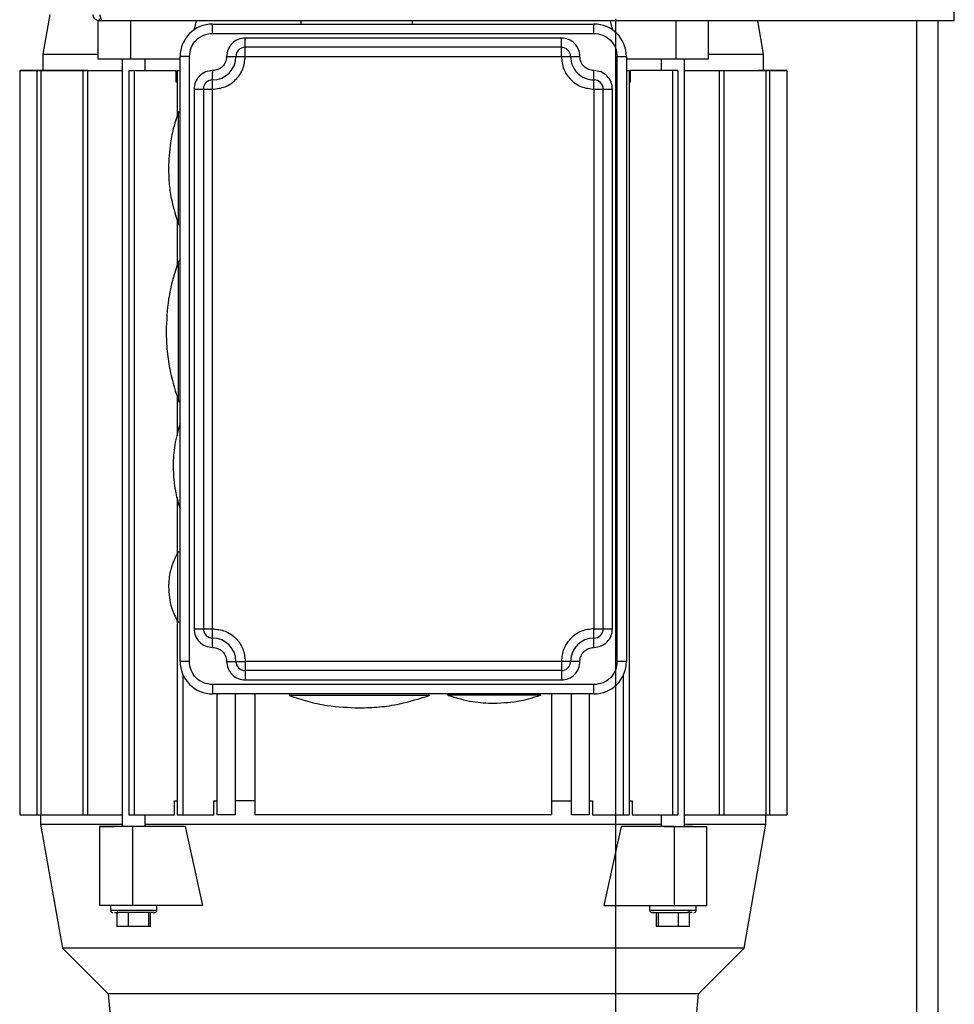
# Model space of a CAD drawing. Header units: inches. Extents: x 170 to 312, y 215 to 248.
# Tile 20 of 256: x 177.391 to 177.762, y 224.221 to 224.611. Entities that reach past the tile are written whole.
import ezdxf

# ---------------------------------------------------------------- set-up
doc = ezdxf.new("R2010")
doc.units = ezdxf.units.IN
doc.header["$LTSCALE"] = 0.25
doc.header["$MEASUREMENT"] = 0
doc.layers.add('MOTOR LH', color=7, linetype='Continuous')

msp = doc.modelspace()

# ---------------------------------------------------------------- linework, layer by layer
at = {"layer": 'MOTOR LH'}
for p, q in [((177.76196, 224.61088), (177.76196, 225.22635)), ((177.40301, 224.61339), (177.40022, 224.59759)), ((177.42207, 224.61095), (177.42207, 224.59575)), ((177.42264, 224.61088), (177.42264, 224.61169)), ((177.76196, 224.61088), (177.42264, 224.61088)), ((177.43512, 224.59575), (177.43512, 224.61088)), ((177.46027, 224.607), (177.46112, 224.61088)), ((177.46758, 224.6059), (177.46758, 224.60959)), ((177.46758, 224.60959), (177.61891, 224.60959)), ((177.50265, 224.61088), (177.50265, 224.60959)), ((177.54694, 224.60959), (177.54694, 224.61088)), ((177.61891, 224.60589), (177.61891, 224.60959)), ((177.62538, 224.61088), (177.62623, 224.607)), ((177.62767, 220.41698), (177.62767, 224.61169)), ((177.65137, 224.61088), (177.65137, 224.59575)), ((177.66442, 224.59575), (177.66442, 224.61088)), ((177.68627, 224.59759), (177.68393, 224.61088)), ((177.74703, 220.68357), (177.74703, 224.61088)), ((177.75555, 220.69422), (177.75555, 224.61088)), ((177.46758, 224.6059), (177.61891, 224.60589)), ((177.60599, 224.60405), (177.4805, 224.60405)), ((177.4805, 224.60008), (177.4805, 224.60405)), ((177.60599, 224.59667), (177.60599, 224.60405)), ((177.40022, 224.59759), (177.40022, 224.59113)), ((177.60599, 224.60036), (177.4805, 224.60036)), ((177.68627, 224.59113), (177.68627, 224.59759)), ((177.4252, 224.59575), (177.45466, 224.59575)), ((177.43163, 224.59575), (177.43163, 224.29124)), ((177.44086, 224.59113), (177.44086, 224.59575)), ((177.45836, 224.59667), (177.45466, 224.59667)), ((177.45466, 224.35676), (177.45466, 224.59667)), ((177.45835, 224.35676), (177.45836, 224.59667)), ((177.47312, 224.59667), (177.4805, 224.59667)), ((177.4805, 224.59667), (177.60599, 224.59667)), ((177.60599, 224.59667), (177.61338, 224.59667)), ((177.62814, 224.35676), (177.62814, 224.59667)), ((177.62814, 224.59667), (177.63183, 224.59667)), ((177.63183, 224.59667), (177.63183, 224.35676)), ((177.63183, 224.59667), (177.63183, 224.59667)), ((177.63183, 224.59575), (177.65137, 224.59575)), ((177.64564, 224.59575), (177.64564, 224.59113)), ((177.65137, 224.59575), (177.66442, 224.59575)), ((177.65487, 224.29124), (177.65487, 224.59575)), ((177.391, 224.59113), (177.39099, 224.29586)), ((177.41796, 224.59113), (177.391, 224.59113)), ((177.391, 224.59113), (177.41578, 224.59113)), ((177.41082, 224.59113), (177.391, 224.59113)), ((177.391, 224.59113), (177.40036, 224.59113)), ((177.391, 224.59113), (177.391, 224.59113)), ((177.39784, 224.59113), (177.43163, 224.59113)), ((177.39784, 224.59113), (177.39784, 224.29586)), ((177.39784, 224.59113), (177.39784, 224.59113)), ((177.40022, 224.59113), (177.39784, 224.59113)), ((177.39941, 224.59113), (177.39941, 224.29586)), ((177.41607, 224.59113), (177.41606, 224.29586)), ((177.41786, 224.59113), (177.41786, 224.29586)), ((177.43432, 224.59113), (177.45312, 224.59113)), ((177.43432, 224.59113), (177.43432, 224.29586)), ((177.43642, 224.59113), (177.43642, 224.29586)), ((177.45312, 224.58652), (177.45312, 224.59113)), ((177.45345, 224.59113), (177.45466, 224.59113)), ((177.45345, 224.59113), (177.45345, 224.57283)), ((177.46758, 224.58375), (177.46758, 224.59041)), ((177.61891, 224.58636), (177.61891, 224.59113)), ((177.63183, 224.59113), (177.63304, 224.59113)), ((177.63304, 224.29586), (177.63304, 224.59113)), ((177.63337, 224.59113), (177.63337, 224.58652)), ((177.65218, 224.59113), (177.63337, 224.59113)), ((177.65007, 224.59113), (177.65007, 224.29586)), ((177.65218, 224.59113), (177.65218, 224.29586)), ((177.65487, 224.59113), (177.6955, 224.59113)), ((177.66863, 224.59113), (177.66863, 224.29586)), ((177.67043, 224.59113), (177.67043, 224.29586)), ((177.68419, 224.59113), (177.68419, 224.59113)), ((177.6955, 224.59113), (177.68419, 224.59113)), ((177.68473, 224.59113), (177.6955, 224.59113)), ((177.6955, 224.59113), (177.68627, 224.59113)), ((177.68709, 224.59113), (177.68709, 224.29586)), ((177.68865, 224.59113), (177.68865, 224.29586)), ((177.6955, 224.59113), (177.6955, 224.29586)), ((177.6955, 224.59113), (177.6955, 224.59113)), ((177.45345, 224.58652), (177.45312, 224.58652)), ((177.63337, 224.58652), (177.63304, 224.58652)), ((177.4602, 224.58375), (177.46758, 224.58375)), ((177.4602, 224.58375), (177.4602, 224.36968)), ((177.46389, 224.58375), (177.46389, 224.36968)), ((177.46758, 224.36968), (177.46758, 224.58375)), ((177.61891, 224.58375), (177.62629, 224.58375)), ((177.61891, 224.58375), (177.61891, 224.36967)), ((177.6226, 224.36967), (177.6226, 224.58375)), ((177.62629, 224.36967), (177.62629, 224.58375)), ((177.45466, 224.57452), (177.45397, 224.57452)), ((177.45345, 224.53216), (177.45345, 224.51366)), ((177.45397, 224.53023), (177.45466, 224.53023)), ((177.45466, 224.51547), (177.45399, 224.51547)), ((177.45345, 224.46217), (177.45345, 224.44625)), ((177.45399, 224.4601), (177.45466, 224.4601)), ((177.45345, 224.42173), (177.45345, 224.39925)), ((177.45466, 224.40013), (177.45376, 224.40013)), ((177.45345, 224.37322), (177.45345, 224.29586)), ((177.45376, 224.37244), (177.45466, 224.37244)), ((177.4602, 224.36968), (177.46758, 224.36968)), ((177.46758, 224.3657), (177.46758, 224.36968)), ((177.61891, 224.36967), (177.62629, 224.36967)), ((177.61891, 224.36229), (177.61891, 224.36967)), ((177.45835, 224.35676), (177.45466, 224.35676)), ((177.47312, 224.35676), (177.4805, 224.35676)), ((177.60599, 224.35676), (177.4805, 224.35676)), ((177.4805, 224.35534), (177.4805, 224.34938)), ((177.61337, 224.35676), (177.60599, 224.35676)), ((177.63183, 224.35676), (177.62814, 224.35676)), ((177.45579, 224.35148), (177.45579, 224.29586)), ((177.60599, 224.35307), (177.4805, 224.35307)), ((177.6307, 224.29586), (177.6307, 224.35148)), ((177.61891, 224.34753), (177.46758, 224.34753)), ((177.4805, 224.34938), (177.60599, 224.34937)), ((177.61891, 224.34384), (177.61891, 224.34753)), ((177.61891, 224.34384), (177.46758, 224.34384)), ((177.46943, 224.29586), (177.46943, 224.34384)), ((177.47653, 224.34384), (177.47653, 224.29586)), ((177.48447, 224.29586), (177.48447, 224.34384)), ((177.49803, 224.34384), (177.49803, 224.34317)), ((177.5534, 224.34317), (177.5534, 224.34384)), ((177.56078, 224.34384), (177.56078, 224.34331)), ((177.59769, 224.34331), (177.59769, 224.34384)), ((177.60202, 224.34384), (177.60202, 224.29586)), ((177.60996, 224.29586), (177.60996, 224.34384)), ((177.61707, 224.34384), (177.61706, 224.29586)), ((177.45245, 224.29586), (177.45245, 224.30139)), ((177.45245, 224.30139), (177.45345, 224.30139)), ((177.4681, 224.29586), (177.4681, 224.30139)), ((177.4681, 224.30139), (177.46943, 224.30139)), ((177.48447, 224.30139), (177.47653, 224.30139)), ((177.60202, 224.30139), (177.60996, 224.30139)), ((177.61706, 224.30139), (177.61839, 224.30139)), ((177.61839, 224.30139), (177.61839, 224.29586)), ((177.63304, 224.30139), (177.63404, 224.30139)), ((177.63404, 224.30139), (177.63404, 224.29586)), ((177.39099, 224.29586), (177.41606, 224.29586)), ((177.3993, 224.29586), (177.3993, 224.29217)), ((177.41606, 224.29586), (177.43163, 224.29586)), ((177.43432, 224.29586), (177.45245, 224.29586)), ((177.44085, 224.29124), (177.44085, 224.29586)), ((177.45345, 224.29586), (177.4681, 224.29586)), ((177.47653, 224.29586), (177.46943, 224.29586)), ((177.60202, 224.29586), (177.48447, 224.29586)), ((177.61706, 224.29586), (177.60996, 224.29586)), ((177.61839, 224.29586), (177.63304, 224.29586)), ((177.63404, 224.29586), (177.65218, 224.29586)), ((177.64564, 224.29586), (177.64564, 224.29124)), ((177.65487, 224.29586), (177.6955, 224.29586)), ((177.68719, 224.29217), (177.68719, 224.29586)), ((177.3993, 224.29217), (177.40798, 224.24292)), ((177.42272, 224.29124), (177.42272, 224.25987)), ((177.45679, 224.29124), (177.42272, 224.29124)), ((177.42272, 224.29124), (177.42836, 224.29124)), ((177.43577, 224.29124), (177.43577, 224.25987)), ((177.46366, 224.25987), (177.45679, 224.29124)), ((177.6297, 224.29124), (177.62283, 224.25987)), ((177.64699, 224.29124), (177.6297, 224.29124)), ((177.65072, 224.29124), (177.6297, 224.29124)), ((177.65072, 224.29124), (177.65072, 224.25987)), ((177.65814, 224.29124), (177.65487, 224.29124)), ((177.65814, 224.29124), (177.66377, 224.29124)), ((177.66377, 224.25987), (177.66377, 224.29124)), ((177.67851, 224.24292), (177.68719, 224.29217)), ((177.46366, 224.25987), (177.42272, 224.25987)), ((177.42701, 224.25987), (177.42701, 224.25803)), ((177.42701, 224.25803), (177.44547, 224.25803)), ((177.44547, 224.25803), (177.44547, 224.25987)), ((177.62283, 224.25987), (177.65072, 224.25987)), ((177.64102, 224.25987), (177.64102, 224.25802)), ((177.64102, 224.25802), (177.65948, 224.25802)), ((177.65072, 224.25987), (177.66377, 224.25987)), ((177.65948, 224.25802), (177.65948, 224.25987)), ((177.42859, 224.2571), (177.43037, 224.2571)), ((177.42961, 224.2571), (177.42961, 224.25157)), ((177.43402, 224.2571), (177.43402, 224.25157)), ((177.44211, 224.2571), (177.44211, 224.25157)), ((177.44287, 224.25157), (177.44287, 224.2571)), ((177.64362, 224.2571), (177.64362, 224.25156)), ((177.64438, 224.2571), (177.64438, 224.25156)), ((177.65247, 224.25156), (177.65247, 224.2571)), ((177.65688, 224.25156), (177.65688, 224.2571)), ((177.44287, 224.25157), (177.42961, 224.25157)), ((177.65688, 224.25156), (177.64362, 224.25156)), ((177.40798, 224.24292), (177.42609, 224.22481)), ((177.6604, 224.22481), (177.67851, 224.24292)), ((177.42609, 224.22481), (177.42698, 224.21466)), ((177.65951, 224.21466), (177.6604, 224.22481))]:
    msp.add_line(p, q, dxfattribs=at)
at = {"layer": 'MOTOR LH', "flags": 128}
for points in [[(177.40022, 224.59759), (177.40058, 224.59759), (177.41292, 224.59759), (177.41741, 224.59759), (177.42207, 224.59759)], [(177.4805, 224.59667), (177.4805, 224.59974), (177.4805, 224.60008)], [(177.66442, 224.59759), (177.68058, 224.59759), (177.68306, 224.59759), (177.68627, 224.59759)], [(177.42207, 224.59575), (177.42362, 224.59575), (177.4252, 224.59575)], [(177.46758, 224.59113), (177.46758, 224.59041)], [(177.61891, 224.58375), (177.61891, 224.5858), (177.61891, 224.58636)], [(177.45397, 224.53023), (177.45397, 224.53541), (177.45397, 224.53814), (177.45397, 224.5448), (177.45397, 224.54853), (177.45397, 224.55622), (177.45397, 224.55995), (177.45397, 224.56345), (177.45397, 224.56661), (177.45397, 224.57452)], [(177.45399, 224.4601), (177.45399, 224.46043), (177.45399, 224.46139), (177.45399, 224.46784), (177.45399, 224.471), (177.45399, 224.47843), (177.45399, 224.48252), (177.45399, 224.48673), (177.45399, 224.49096), (177.45399, 224.49911), (177.45399, 224.50283), (177.45399, 224.50914), (177.45399, 224.51158), (177.45399, 224.51547)], [(177.45376, 224.37244), (177.45376, 224.3798), (177.45376, 224.38258), (177.45376, 224.38852), (177.45376, 224.39141), (177.45376, 224.3994), (177.45376, 224.40004), (177.45376, 224.40013)], [(177.46758, 224.36229), (177.46758, 224.36536), (177.46758, 224.3657)], [(177.4805, 224.35676), (177.4805, 224.35604), (177.4805, 224.35534)], [(177.60599, 224.35676), (177.60599, 224.35198), (177.60599, 224.35142), (177.60599, 224.34937)], [(177.46758, 224.34753), (177.46758, 224.34612), (177.46758, 224.34548), (177.46758, 224.34384)], [(177.5534, 224.34317), (177.55211, 224.34317), (177.55052, 224.34317), (177.53894, 224.34317), (177.53507, 224.34317), (177.49803, 224.34317)], [(177.59769, 224.34331), (177.5732, 224.34331), (177.57001, 224.34331), (177.56078, 224.34331)], [(177.60202, 224.30139), (177.60603, 224.30139), (177.60735, 224.30139)], [(177.3993, 224.29217), (177.40665, 224.29217), (177.41002, 224.29217), (177.43163, 224.29217)], [(177.44085, 224.29217), (177.48204, 224.29217), (177.49098, 224.29217), (177.53838, 224.29217), (177.54811, 224.29217), (177.64564, 224.29217)], [(177.64699, 224.29124), (177.64849, 224.29124), (177.66377, 224.29124)], [(177.65487, 224.29217), (177.68701, 224.29217), (177.68719, 224.29217)], [(177.61492, 224.24292), (177.52442, 224.24292), (177.51512, 224.24292), (177.47157, 224.24292), (177.46374, 224.24292), (177.43111, 224.24292), (177.4261, 224.24292), (177.40872, 224.24292), (177.40807, 224.24292), (177.40798, 224.24292)], [(177.67851, 224.24292), (177.66039, 224.24292), (177.65538, 224.24292), (177.62275, 224.24292), (177.61492, 224.24292)], [(177.6604, 224.22481), (177.65746, 224.22481), (177.65519, 224.22481), (177.57778, 224.22481), (177.56931, 224.22481), (177.50044, 224.22481), (177.49241, 224.22481), (177.45737, 224.22481), (177.45165, 224.22481), (177.42903, 224.22481), (177.4274, 224.22481), (177.42609, 224.22481)]]:
    msp.add_lwpolyline(points, dxfattribs=at)
at = {"layer": 'MOTOR LH'}
for centre, radius, start, end in [((177.46758, 224.59667), 0.01292, 89.9997, 179.9997), ((177.46758, 224.59667), 0.01292, 89.9997, 179.9997), ((177.61891, 224.59667), 0.01292, 359.9997, 89.9997), ((177.4805, 224.59667), 0.00369, 89.9997, 179.9997), ((177.60599, 224.59667), 0.00369, 359.9997, 89.9997), ((177.46758, 224.59667), 0.00923, 269.9997, 359.9997), ((177.61891, 224.59667), 0.00923, 179.9997, 269.9997), ((177.46758, 224.58375), 0.00369, 89.9997, 179.9997), ((177.61891, 224.58375), 0.00369, 359.9997, 89.9997), ((177.46758, 224.36968), 0.00369, 179.9997, 269.9997), ((177.61891, 224.36967), 0.00369, 269.9997, 359.9997), ((177.46758, 224.35676), 0.00923, 359.9997, 89.9997), ((177.61891, 224.35676), 0.00923, 89.9997, 179.9997), ((177.46758, 224.35676), 0.01292, 179.9997, 269.9997), ((177.4805, 224.35676), 0.00369, 179.9997, 269.9997), ((177.60599, 224.35676), 0.00369, 269.9997, 359.9997), ((177.61891, 224.35676), 0.01292, 269.9997, 359.9997), ((177.43053, 224.25791), 0.000823, 171.9239, 258.6075), ((177.65596, 224.25791), 0.000823, 281.3961, 8.068)]:
    msp.add_arc(centre, radius, start, end, dxfattribs=at)
for points, knots in [([(177.42264, 224.61088), (177.42237, 224.61091), (177.42182, 224.61096), (177.42105, 224.61138), (177.42046, 224.61205), (177.42016, 224.61277), (177.42014, 224.61323), (177.42013, 224.61339)], [0, 0, 0, 0, 0.199954, 0.424458, 0.649004, 0.873555, 1, 1, 1, 1]), ([(177.42264, 224.61339), (177.42272, 224.61313), (177.42289, 224.61257), (177.42315, 224.61181), (177.42342, 224.61121), (177.42365, 224.61092), (177.42379, 224.61089), (177.42384, 224.61088)], [0, 0, 0, 0, 0.199917, 0.424417, 0.64897, 0.873486, 1, 1, 1, 1]), ([(177.45836, 224.59667), (177.45849, 224.59788), (177.45877, 224.6003), (177.46091, 224.60335), (177.46396, 224.60548), (177.46637, 224.60576), (177.46758, 224.6059)], [0, 0, 0, 0, 0.2499879, 0.4999995, 0.7499993, 1, 1, 1, 1]), ([(177.61891, 224.60589), (177.62012, 224.60576), (177.62254, 224.60548), (177.62559, 224.60335), (177.62772, 224.60029), (177.628, 224.59788), (177.62814, 224.59667)], [0, 0, 0, 0, 0.249991, 0.499985, 0.749988, 1, 1, 1, 1]), ([(177.4805, 224.60405), (177.47953, 224.60394), (177.4776, 224.60372), (177.47516, 224.60201), (177.47345, 224.59957), (177.47323, 224.59764), (177.47312, 224.59667)], [0, 0, 0, 0, 0.250002, 0.499982, 0.749981, 1, 1, 1, 1]), ([(177.61338, 224.59667), (177.61326, 224.59764), (177.61304, 224.59957), (177.61134, 224.60201), (177.6089, 224.60372), (177.60696, 224.60394), (177.60599, 224.60405)], [0, 0, 0, 0, 0.249988, 0.499994, 0.749998, 1, 1, 1, 1]), ([(177.46758, 224.58375), (177.46928, 224.58394), (177.47266, 224.58433), (177.47693, 224.58732), (177.47992, 224.59159), (177.48031, 224.59498), (177.4805, 224.59667)], [0, 0, 0, 0, 0.250001, 0.499996, 0.750013, 1, 1, 1, 1]), ([(177.47312, 224.59667), (177.47304, 224.59594), (177.47287, 224.59449), (177.47159, 224.59266), (177.46976, 224.59138), (177.46831, 224.59122), (177.46758, 224.59113)], [0, 0, 0, 0, 0.249991, 0.499991, 0.750004, 1, 1, 1, 1]), ([(177.60599, 224.59667), (177.60619, 224.59497), (177.60658, 224.59159), (177.60956, 224.58732), (177.61383, 224.58433), (177.61722, 224.58394), (177.61891, 224.58375)], [0, 0, 0, 0, 0.250005, 0.5, 0.750002, 1, 1, 1, 1]), ([(177.61891, 224.59113), (177.61819, 224.59121), (177.61674, 224.59138), (177.61491, 224.59266), (177.61363, 224.59449), (177.61346, 224.59594), (177.61338, 224.59667)], [0, 0, 0, 0, 0.249984, 0.499989, 0.74997, 1, 1, 1, 1]), ([(177.46758, 224.59113), (177.46662, 224.59102), (177.46468, 224.5908), (177.46224, 224.58909), (177.46053, 224.58665), (177.46031, 224.58472), (177.4602, 224.58375)], [0, 0, 0, 0, 0.250002, 0.499982, 0.749981, 1, 1, 1, 1]), ([(177.62629, 224.58375), (177.62618, 224.58472), (177.62596, 224.58665), (177.62425, 224.58909), (177.62181, 224.5908), (177.61988, 224.59102), (177.61891, 224.59113)], [0, 0, 0, 0, 0.25002, 0.500019, 0.749996, 1, 1, 1, 1]), ([(177.45412, 224.57495), (177.45343, 224.57291), (177.45205, 224.56884), (177.45046, 224.56129), (177.4502, 224.55576), (177.45005, 224.55238)], [0, 0, 0, 0, 0.279607, 0.560307, 1, 1, 1, 1]), ([(177.45005, 224.55238), (177.45012, 224.55023), (177.45025, 224.54593), (177.45139, 224.5383), (177.45309, 224.53303), (177.45412, 224.52981)], [0, 0, 0, 0, 0.279595, 0.560308, 1, 1, 1, 1]), ([(177.45394, 224.51523), (177.45318, 224.51294), (177.45155, 224.50809), (177.44963, 224.49893), (177.44932, 224.49201), (177.44913, 224.48779)], [0, 0, 0, 0, 0.2587772, 0.5475856, 1, 1, 1, 1]), ([(177.44913, 224.48779), (177.44921, 224.4851), (177.44937, 224.47972), (177.45079, 224.4702), (177.4529, 224.4636), (177.45419, 224.45957)], [0, 0, 0, 0, 0.2796019, 0.5603034, 1, 1, 1, 1]), ([(177.45466, 224.45102), (177.45383, 224.44826), (177.45218, 224.44279), (177.45199, 224.43709), (177.4519, 224.43427)], [0, 0, 0, 0, 0.50513, 1, 1, 1, 1]), ([(177.4519, 224.43427), (177.45205, 224.43067), (177.4523, 224.42491), (177.45402, 224.41942), (177.45466, 224.41735)], [0, 0, 0, 0, 0.623954, 1, 1, 1, 1]), ([(177.45391, 224.40038), (177.45267, 224.39788), (177.45048, 224.39341), (177.45018, 224.38846), (177.45005, 224.38629)], [0, 0, 0, 0, 0.560002, 1, 1, 1, 1]), ([(177.45005, 224.38629), (177.45026, 224.38351), (177.45064, 224.37855), (177.45291, 224.37413), (177.4539, 224.37219)], [0, 0, 0, 0, 0.559999, 1, 1, 1, 1]), ([(177.4602, 224.36968), (177.46031, 224.36871), (177.46053, 224.36677), (177.46224, 224.36433), (177.46468, 224.36263), (177.46661, 224.3624), (177.46758, 224.36229)], [0, 0, 0, 0, 0.249989, 0.499993, 0.749997, 1, 1, 1, 1]), ([(177.46758, 224.36968), (177.46927, 224.36948), (177.47266, 224.36909), (177.47693, 224.36611), (177.47992, 224.36184), (177.48031, 224.35845), (177.4805, 224.35676)], [0, 0, 0, 0, 0.2500029, 0.50001, 0.750011, 1, 1, 1, 1]), ([(177.61891, 224.36967), (177.61722, 224.36948), (177.61383, 224.36909), (177.60956, 224.3661), (177.60657, 224.36183), (177.60619, 224.35845), (177.60599, 224.35676)], [0, 0, 0, 0, 0.25, 0.499994, 0.749992, 1, 1, 1, 1]), ([(177.61891, 224.36229), (177.61988, 224.3624), (177.62181, 224.36263), (177.62425, 224.36433), (177.62596, 224.36677), (177.62618, 224.36871), (177.62629, 224.36967)], [0, 0, 0, 0, 0.250002, 0.500006, 0.750011, 1, 1, 1, 1]), ([(177.46758, 224.36229), (177.46831, 224.36221), (177.46976, 224.36204), (177.47159, 224.36076), (177.47287, 224.35893), (177.47304, 224.35748), (177.47312, 224.35676)], [0, 0, 0, 0, 0.250003, 0.500018, 0.750012, 1, 1, 1, 1]), ([(177.61337, 224.35676), (177.61346, 224.35748), (177.61362, 224.35893), (177.6149, 224.36076), (177.61673, 224.36204), (177.61819, 224.36221), (177.61891, 224.36229)], [0, 0, 0, 0, 0.249983, 0.500019, 0.749995, 1, 1, 1, 1]), ([(177.46758, 224.34753), (177.46637, 224.34767), (177.46395, 224.34795), (177.4609, 224.35008), (177.45877, 224.35313), (177.45849, 224.35555), (177.45835, 224.35676)], [0, 0, 0, 0, 0.250006, 0.500005, 0.750013, 1, 1, 1, 1]), ([(177.47312, 224.35676), (177.47323, 224.35579), (177.47345, 224.35386), (177.47516, 224.35142), (177.4776, 224.34971), (177.47953, 224.34949), (177.4805, 224.34938)], [0, 0, 0, 0, 0.249988, 0.499994, 0.749998, 1, 1, 1, 1]), ([(177.60599, 224.34937), (177.60696, 224.34949), (177.60889, 224.34971), (177.61133, 224.35141), (177.61304, 224.35385), (177.61326, 224.35579), (177.61337, 224.35676)], [0, 0, 0, 0, 0.250001, 0.500008, 0.750012, 1, 1, 1, 1]), ([(177.62814, 224.35676), (177.628, 224.35555), (177.62772, 224.35313), (177.62559, 224.35008), (177.62254, 224.34795), (177.62012, 224.34767), (177.61891, 224.34753)], [0, 0, 0, 0, 0.250015, 0.499999, 0.749996, 1, 1, 1, 1]), ([(177.57923, 224.34015), (177.58283, 224.34032), (177.58924, 224.34064), (177.59535, 224.34258), (177.59804, 224.34344)], [0, 0, 0, 0, 0.560004, 1, 1, 1, 1]), ([(177.49827, 224.34312), (177.50056, 224.34235), (177.50541, 224.34072), (177.51457, 224.33881), (177.52149, 224.33849), (177.52571, 224.3383)], [0, 0, 0, 0, 0.258769, 0.547585, 1, 1, 1, 1]), ([(177.52571, 224.3383), (177.5284, 224.33838), (177.53378, 224.33854), (177.5433, 224.33996), (177.5499, 224.34207), (177.55393, 224.34336)], [0, 0, 0, 0, 0.279608, 0.5603032, 1, 1, 1, 1]), ([(177.56107, 224.34327), (177.5643, 224.34229), (177.57023, 224.34048), (177.57641, 224.34025), (177.57923, 224.34015)], [0, 0, 0, 0, 0.544036, 1, 1, 1, 1]), ([(177.42702, 224.25814), (177.42702, 224.25805), (177.42701, 224.25786), (177.42711, 224.25758), (177.42731, 224.25733), (177.42759, 224.25714), (177.42782, 224.25711), (177.42794, 224.2571)], [0, 0, 0, 0, 0.171234, 0.359547, 0.557105, 0.787317, 1, 1, 1, 1]), ([(177.44454, 224.2571), (177.44464, 224.25711), (177.44483, 224.25713), (177.4451, 224.25727), (177.44533, 224.2575), (177.44547, 224.25781), (177.44546, 224.25803), (177.44546, 224.25814)], [0, 0, 0, 0, 0.179225, 0.372689, 0.571114, 0.796532, 1, 1, 1, 1]), ([(177.64103, 224.25813), (177.64103, 224.25805), (177.64102, 224.25786), (177.64112, 224.25758), (177.64132, 224.25732), (177.64161, 224.25714), (177.64184, 224.25711), (177.64195, 224.2571)], [0, 0, 0, 0, 0.171234, 0.35956, 0.557098, 0.78728, 1, 1, 1, 1]), ([(177.65856, 224.2571), (177.65865, 224.25711), (177.65884, 224.25713), (177.65911, 224.25727), (177.65934, 224.2575), (177.65948, 224.2578), (177.65947, 224.25803), (177.65947, 224.25813)], [0, 0, 0, 0, 0.1792244, 0.3726888, 0.5710878, 0.796534, 1, 1, 1, 1]), ([(177.44396, 224.2571), (177.44423, 224.2571), (177.44481, 224.2571), (177.44409, 224.2571), (177.44227, 224.2571), (177.4395, 224.2571), (177.43625, 224.2571), (177.43294, 224.2571), (177.43123, 224.2571), (177.43037, 224.2571)], [0, 0, 0, 0, 0.133767, 0.278127, 0.422513, 0.566891, 0.711261, 0.855636, 1, 1, 1, 1]), ([(177.6426, 224.2571), (177.64259, 224.2571), (177.64198, 224.2571), (177.64182, 224.2571), (177.64236, 224.2571), (177.64423, 224.2571), (177.64699, 224.2571), (177.65024, 224.2571), (177.65355, 224.2571), (177.65527, 224.2571), (177.65612, 224.2571)], [0, 0, 0, 0, 0.0014989, 0.1441613, 0.2867895, 0.4294487, 0.5720769, 0.7147156, 0.8573543, 1, 1, 1, 1]), ([(177.65797, 224.2571), (177.65796, 224.2571), (177.65774, 224.2571), (177.65691, 224.2571), (177.65612, 224.2571)], [0, 0, 0, 0, 0.068356, 1, 1, 1, 1])]:
    msp.add_open_spline(points, degree=3, knots=knots, dxfattribs=at)

doc.saveas('drawing.dxf')
